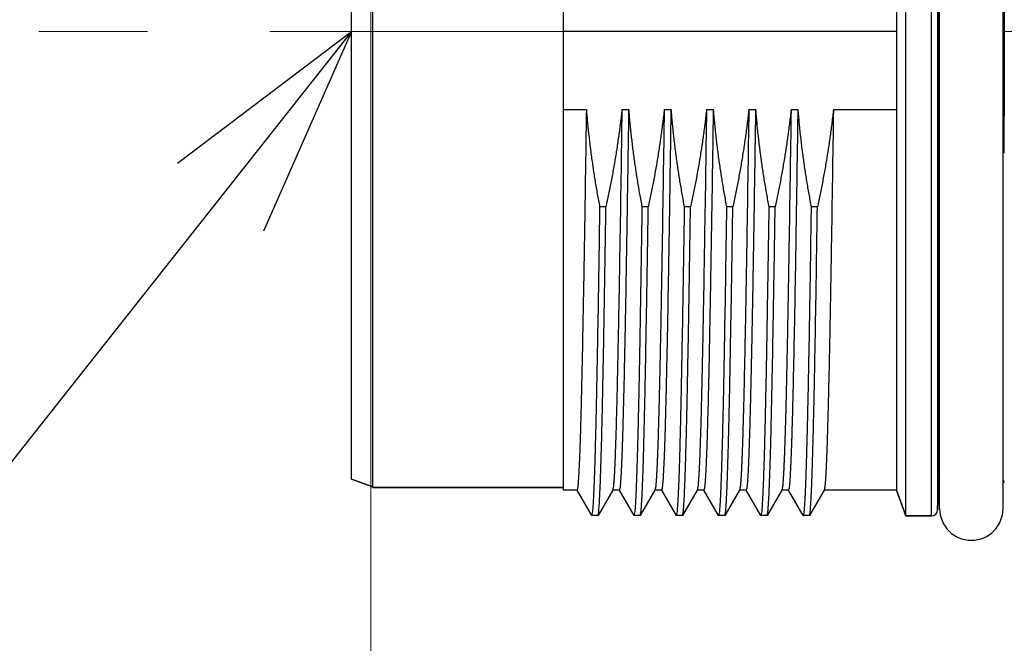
# Model space of a CAD drawing. Header units: millimetres. Extents: x 0 to 1071, y 0 to 742.
# Tile 87 of 130: x 377 to 400, y 430 to 445. Entities that reach past the tile are written whole.
import ezdxf

# ---------------------------------------------------------------- set-up
doc = ezdxf.new("R2010")
doc.units = ezdxf.units.MM
doc.header["$LTSCALE"] = 0.454724
doc.linetypes.add('CENTER', pattern=[50.8, 31.75, -6.35, 6.35, -6.35])
doc.layers.add('NoLayerName_001', color=7, linetype='Continuous')
doc.layers.add('NoLayerName_007', color=7, linetype='Continuous')
doc.styles.get("Standard").update_dxf_attribs({"font": 'txt', "bigfont": 'extfont2'})
doc.dimstyles.get("Standard").update_dxf_attribs({"dimtxt": 2.5, "dimasz": 2.5, "dimexe": 1, "dimexo": 1, "dimtad": 1, "dimdec": 3, "dimzin": 0, "dimdsep": 46, "dimtxsty": 'Standard', "dimcen": 2.5, "dimadec": 3, "dimazin": 0, "dimtfac": 0.75, "dimtdec": 3, "dimtmove": 0, "dimatfit": 3, "dimfxl": 1, "dimarcsym": 0})

# ---------------------------------------------------------------- blocks, each defined once
blk = doc.blocks.new('_OPEN30')
at = {"color": 0, "linetype": 'ByBlock', "lineweight": -2}
for p, q in [((-1, 0.267949), (0, 0)), ((0, 0), (-1, -0.267949)), ((0, 0), (-1, 0))]:
    blk.add_line(p, q, dxfattribs=at)
blk = doc.blocks.new('*D151')
at = {"layer": 'Defpoints', "color": 0}
for p in [(512.5, 482.5), (385.5, 464.297), (385.5, 393.75)]:
    blk.add_point(p, dxfattribs=at)
at = {"layer": 'NoLayerName_001', "color": 0, "linetype": 'Continuous', "lineweight": 13}
for p, q in [((512.5, 480), (512.5, 391.25)), ((385.5, 461.797), (385.5, 391.25)), ((508.75, 393.75), (389.25, 393.75))]:
    blk.add_line(p, q, dxfattribs=at)
at = {"layer": 'NoLayerName_001', "color": 0, "lineweight": 13, "xscale": 3.75, "yscale": 3.75, "zscale": 3.75, "rotation": 180}
blk.add_blockref('_OPEN30', (385.5, 393.75), dxfattribs=at)
at = {"layer": 'NoLayerName_001', "color": 0, "lineweight": 13, "xscale": 3.75, "yscale": 3.75, "zscale": 3.75}
blk.add_blockref('_OPEN30', (512.5, 393.75), dxfattribs=at)
at = {"layer": 'NoLayerName_001', "color": 0, "lineweight": 13, "insert": (449, 400.717), "char_height": 8.75, "attachment_point": 5}
blk.add_mtext('\\W0.8000;127', dxfattribs=at)

msp = doc.modelspace()

# ---------------------------------------------------------------- linework, layer by layer
at = {"layer": 'NoLayerName_001', "color": 60, "linetype": 'Continuous', "lineweight": 25}
for p, q in [((398.753939, 455.899), (398.753939, 432.999)), ((398.903888, 455.752927), (398.903888, 433.145073)), ((398.950062, 433.174), (398.950062, 455.724)), ((400.450062, 433.174), (400.450062, 455.724)), ((390.050062, 455.291314), (390.050062, 433.606686)), ((397.928951, 455.2915), (397.928951, 433.6065)), ((397.928951, 444.449), (390.050062, 444.449)), ((390.050062, 442.601124), (390.606239, 442.601124)), ((391.43937, 442.601124), (391.606239, 442.601124)), ((392.43937, 442.601124), (392.606239, 442.601124)), ((393.43937, 442.601124), (393.606239, 442.601124)), ((394.43937, 442.601124), (394.606239, 442.601124)), ((395.43937, 442.601124), (395.606239, 442.601124)), ((396.43937, 442.601124), (397.928951, 442.601124)), ((398.92267, 442.449742), (398.950062, 442.449606)), ((400.477454, 442.449742), (400.450062, 442.449606)), ((398.920459, 433.777927), (398.920459, 441.568907)), ((391.06147, 440.301393), (390.920582, 440.301393)), ((392.06147, 440.301393), (391.920582, 440.301393)), ((393.06147, 440.301393), (392.920582, 440.301393)), ((394.06147, 440.301393), (393.920582, 440.301393)), ((395.06147, 440.301393), (394.920582, 440.301393)), ((396.06147, 440.301393), (395.920582, 440.301393)), ((385.550062, 433.689), (385.050062, 433.870985)), ((390.050062, 433.674), (385.550062, 433.674)), ((398.920459, 433.777927), (398.903888, 433.145073)), ((390.383497, 433.6065), (390.050062, 433.6065)), ((390.725785, 433.010319), (390.379451, 433.610003)), ((391.220674, 433.610003), (390.87434, 433.010319)), ((391.383497, 433.6065), (391.216628, 433.6065)), ((391.725785, 433.010319), (391.379451, 433.610003)), ((392.220674, 433.610003), (391.87434, 433.010319)), ((392.383497, 433.6065), (392.216628, 433.6065)), ((392.725785, 433.010319), (392.379451, 433.610003)), ((393.220674, 433.610003), (392.87434, 433.010319)), ((393.383497, 433.6065), (393.216628, 433.6065)), ((393.725785, 433.010319), (393.379451, 433.610003)), ((394.220674, 433.610003), (393.87434, 433.010319)), ((394.383497, 433.6065), (394.216628, 433.6065)), ((394.725785, 433.010319), (394.379451, 433.610003)), ((395.220674, 433.610003), (394.87434, 433.010319)), ((395.383497, 433.6065), (395.216628, 433.6065)), ((395.725785, 433.010319), (395.379451, 433.610003)), ((396.220674, 433.610003), (395.87434, 433.010319)), ((397.928951, 433.6065), (396.216628, 433.6065)), ((398.150062, 432.999), (397.928951, 433.6065)), ((390.725785, 433.010319), (390.729618, 433.007)), ((390.870507, 433.007), (390.729618, 433.007)), ((390.870507, 433.007), (390.87434, 433.010319)), ((391.725785, 433.010319), (391.729618, 433.007)), ((391.870507, 433.007), (391.729618, 433.007)), ((391.870507, 433.007), (391.87434, 433.010319)), ((392.725785, 433.010319), (392.729618, 433.007)), ((392.870507, 433.007), (392.729618, 433.007)), ((392.870507, 433.007), (392.87434, 433.010319)), ((393.725785, 433.010319), (393.729618, 433.007)), ((393.870507, 433.007), (393.729618, 433.007)), ((393.870507, 433.007), (393.87434, 433.010319)), ((394.725785, 433.010319), (394.729618, 433.007)), ((394.870507, 433.007), (394.729618, 433.007)), ((394.870507, 433.007), (394.87434, 433.010319)), ((395.725785, 433.010319), (395.729618, 433.007)), ((395.870507, 433.007), (395.729618, 433.007)), ((395.870507, 433.007), (395.87434, 433.010319)), ((398.753939, 432.999), (398.150062, 432.999))]:
    msp.add_line(p, q, dxfattribs=at)
at = {"layer": 'NoLayerName_001', "color": 4, "linetype": 'CENTER', "lineweight": 13}
msp.add_line((443.75, 444.449), (377.657276, 444.449), dxfattribs=at)
at = {"layer": 'NoLayerName_001', "color": 60, "linetype": 'Continuous', "lineweight": 25}
for centre, radius, start, end in [((-5.263716, 444.449), 404.191331, 359.71659575, 0.28340425), ((804.663841, 444.449), 404.191331, 179.71659575, 180.28340425), ((576.47593, 441.563623), 177.55547, 179.71405527, 179.9982951), ((220.281629, 441.55699), 180.198037, 0.00378907, 0.28386057), ((399.070408, 433.774), 0.15, 143.5382517, 178.5), ((400.329717, 433.774), 0.15, 1.5, 36.461748), ((398.753939, 433.149), 0.15, 270, 358.5), ((399.700062, 433.174), 0.75, 180, 0)]:
    msp.add_arc(centre, radius, start, end, dxfattribs=at)
for points, knots in [([(390.383497, 433.606521), (390.389727, 433.631399), (390.4055, 433.681018), (390.40979, 433.759141), (390.416715, 433.837013), (390.421614, 433.915164), (390.42622, 433.993293), (390.430326, 434.071461), (390.434129, 434.14964), (390.437672, 434.227833), (390.441008, 434.306034), (390.445224, 434.410312), (390.450121, 434.540674), (390.455555, 434.697125), (390.461483, 434.879665), (390.467762, 435.088297), (390.475078, 435.349103), (390.483231, 435.662086), (390.4933, 436.079418), (390.505441, 436.62719), (390.521331, 437.409753), (390.543904, 438.635813), (390.573349, 440.409744), (390.594246, 441.818492), (390.606239, 442.601124)], [0, 0, 0, 0, 0.076938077, 0.155230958, 0.233497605, 0.311773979, 0.390044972, 0.468317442, 0.546590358, 0.624862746, 0.703135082, 0.781407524, 0.937952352, 1.094497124, 1.251041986, 1.485859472, 1.720676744, 2.033766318, 2.42512827, 2.97303496, 3.677486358, 4.773299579, 6.651836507, 9.000007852, 9.000007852, 9.000007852, 9.000007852]), ([(390.920582, 440.301393), (390.911045, 440.35209), (390.89172, 440.453448), (390.864229, 440.605777), (390.83765, 440.758291), (390.812161, 440.911012), (390.787733, 441.06392), (390.764396, 441.217007), (390.742162, 441.370262), (390.72105, 441.523675), (390.701075, 441.677235), (390.682253, 441.830931), (390.664604, 441.984754), (390.648131, 442.138692), (390.632903, 442.292739), (390.61874, 442.446868), (390.610507, 442.549716), (390.606239, 442.601124)], [0, 0, 0, 0, 0.154758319, 0.309547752, 0.464362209, 0.619195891, 0.774043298, 0.928899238, 1.083758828, 1.238617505, 1.393471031, 1.548315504, 1.703147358, 1.857963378, 2.012760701, 2.167536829, 2.322289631, 2.322289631, 2.322289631, 2.322289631]), ([(391.43937, 442.601124), (391.43361, 442.549651), (391.422384, 442.446665), (391.403771, 442.292378), (391.384119, 442.138202), (391.363254, 441.984167), (391.341245, 441.830277), (391.318097, 441.676541), (391.293832, 441.52297), (391.268466, 441.369571), (391.242018, 441.216354), (391.214508, 441.063327), (391.18595, 440.910501), (391.156372, 440.757881), (391.125754, 440.605486), (391.094265, 440.453292), (391.072322, 440.35204), (391.06147, 440.301393)], [0, 0, 0, 0, 0.155382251, 0.310785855, 0.466209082, 0.621649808, 0.777105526, 0.932573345, 1.088050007, 1.243531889, 1.399015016, 1.554495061, 1.709967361, 1.865426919, 2.020868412, 2.176286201, 2.331674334, 2.331674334, 2.331674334, 2.331674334]), ([(391.43937, 442.601124), (391.422554, 441.521745), (391.399712, 439.962619), (391.367486, 438.10374), (391.348615, 437.114369), (391.33484, 436.454812), (391.323967, 435.975153), (391.315169, 435.615423), (391.307299, 435.315662), (391.300533, 435.075866), (391.294169, 434.866058), (391.288336, 434.686234), (391.283094, 434.536393), (391.278573, 434.416532), (391.274996, 434.326644), (391.271206, 434.236764), (391.267142, 434.146897), (391.262751, 434.057043), (391.257871, 433.967221), (391.252557, 433.877401), (391.245589, 433.787765), (391.239734, 433.697892), (391.226222, 433.639399), (391.220674, 433.61002)], [0, 0, 0, 0, 3.238529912, 4.677876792, 5.577468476, 6.207182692, 6.656978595, 7.016815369, 7.286692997, 7.556570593, 7.736489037, 7.916407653, 8.096326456, 8.186285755, 8.276245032, 8.366204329, 8.456163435, 8.546122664, 8.636082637, 8.726040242, 8.816003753, 8.905948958, 8.995645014, 8.995645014, 8.995645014, 8.995645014]), ([(391.383497, 433.606521), (391.389727, 433.631399), (391.4055, 433.681018), (391.40979, 433.759141), (391.416715, 433.837013), (391.421614, 433.915164), (391.42622, 433.993293), (391.430326, 434.071461), (391.434129, 434.14964), (391.437672, 434.227833), (391.441008, 434.306034), (391.445224, 434.410312), (391.450121, 434.540674), (391.455555, 434.697125), (391.461483, 434.879665), (391.467762, 435.088297), (391.475078, 435.349103), (391.483231, 435.662086), (391.4933, 436.079418), (391.505441, 436.62719), (391.521331, 437.409753), (391.543904, 438.635813), (391.573349, 440.409744), (391.594246, 441.818492), (391.606239, 442.601124)], [0, 0, 0, 0, 0.076938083, 0.155230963, 0.23349761, 0.311773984, 0.390044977, 0.468317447, 0.546590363, 0.624862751, 0.703135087, 0.781407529, 0.937952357, 1.094497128, 1.251041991, 1.485859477, 1.720676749, 2.033766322, 2.425128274, 2.973034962, 3.67748636, 4.77329958, 6.651836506, 9.00000785, 9.00000785, 9.00000785, 9.00000785]), ([(391.920582, 440.301393), (391.911045, 440.35209), (391.89172, 440.453448), (391.864229, 440.605777), (391.83765, 440.758291), (391.812161, 440.911012), (391.787733, 441.06392), (391.764396, 441.217007), (391.742162, 441.370262), (391.72105, 441.523675), (391.701075, 441.677235), (391.682253, 441.830931), (391.664604, 441.984754), (391.648131, 442.138692), (391.632903, 442.292739), (391.61874, 442.446868), (391.610507, 442.549716), (391.606239, 442.601124)], [0, 0, 0, 0, 0.154758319, 0.309547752, 0.464362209, 0.619195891, 0.774043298, 0.928899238, 1.083758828, 1.238617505, 1.393471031, 1.548315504, 1.703147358, 1.857963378, 2.012760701, 2.167536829, 2.322289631, 2.322289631, 2.322289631, 2.322289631]), ([(392.43937, 442.601124), (392.43361, 442.549651), (392.422384, 442.446665), (392.403771, 442.292378), (392.384119, 442.138202), (392.363254, 441.984167), (392.341245, 441.830277), (392.318097, 441.676541), (392.293832, 441.52297), (392.268466, 441.369571), (392.242018, 441.216354), (392.214508, 441.063327), (392.18595, 440.910501), (392.156372, 440.757881), (392.125754, 440.605486), (392.094265, 440.453292), (392.072322, 440.35204), (392.06147, 440.301393)], [0, 0, 0, 0, 0.155382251, 0.310785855, 0.466209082, 0.621649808, 0.777105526, 0.932573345, 1.088050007, 1.243531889, 1.399015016, 1.554495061, 1.709967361, 1.865426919, 2.020868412, 2.176286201, 2.331674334, 2.331674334, 2.331674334, 2.331674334]), ([(392.43937, 442.601124), (392.422554, 441.521745), (392.399712, 439.962619), (392.367486, 438.10374), (392.348615, 437.114369), (392.33484, 436.454812), (392.323967, 435.975153), (392.315169, 435.615423), (392.307299, 435.315662), (392.300533, 435.075866), (392.294169, 434.866058), (392.288336, 434.686234), (392.283094, 434.536393), (392.278573, 434.416532), (392.274996, 434.326644), (392.271206, 434.236764), (392.267142, 434.146897), (392.262751, 434.057043), (392.257871, 433.967221), (392.252557, 433.877401), (392.245589, 433.787765), (392.239734, 433.697892), (392.226222, 433.639399), (392.220674, 433.61002)], [0, 0, 0, 0, 3.238529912, 4.677876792, 5.577468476, 6.207182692, 6.656978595, 7.016815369, 7.286692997, 7.556570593, 7.736489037, 7.916407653, 8.096326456, 8.186285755, 8.276245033, 8.366204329, 8.456163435, 8.546122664, 8.636082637, 8.726040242, 8.816003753, 8.905948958, 8.995645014, 8.995645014, 8.995645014, 8.995645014]), ([(392.383497, 433.606521), (392.389727, 433.631399), (392.4055, 433.681018), (392.40979, 433.759141), (392.416715, 433.837013), (392.421614, 433.915164), (392.42622, 433.993293), (392.430326, 434.07146), (392.434129, 434.14964), (392.437672, 434.227833), (392.441008, 434.306034), (392.445224, 434.410312), (392.450121, 434.540674), (392.455555, 434.697125), (392.461483, 434.879665), (392.467762, 435.088297), (392.475078, 435.349103), (392.483231, 435.662086), (392.4933, 436.079418), (392.505441, 436.62719), (392.521331, 437.409753), (392.543904, 438.635813), (392.573349, 440.409744), (392.594246, 441.818492), (392.606239, 442.601124)], [0, 0, 0, 0, 0.076938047, 0.155230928, 0.233497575, 0.31177395, 0.390044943, 0.468317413, 0.54659033, 0.624862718, 0.703135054, 0.781407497, 0.937952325, 1.094497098, 1.251041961, 1.485859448, 1.720676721, 2.033766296, 2.425128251, 2.973034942, 3.677486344, 4.77329957, 6.651836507, 9.000007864, 9.000007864, 9.000007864, 9.000007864]), ([(392.920582, 440.301393), (392.911045, 440.35209), (392.89172, 440.453448), (392.864229, 440.605777), (392.83765, 440.758291), (392.812161, 440.911012), (392.787733, 441.06392), (392.764396, 441.217007), (392.742162, 441.370262), (392.72105, 441.523675), (392.701075, 441.677235), (392.682253, 441.830931), (392.664604, 441.984754), (392.648131, 442.138692), (392.632903, 442.292739), (392.61874, 442.446868), (392.610507, 442.549716), (392.606239, 442.601124)], [0, 0, 0, 0, 0.154758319, 0.309547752, 0.464362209, 0.619195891, 0.774043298, 0.928899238, 1.083758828, 1.238617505, 1.393471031, 1.548315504, 1.703147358, 1.857963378, 2.012760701, 2.167536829, 2.322289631, 2.322289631, 2.322289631, 2.322289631]), ([(393.43937, 442.601124), (393.43361, 442.549651), (393.422384, 442.446665), (393.403771, 442.292378), (393.384119, 442.138202), (393.363254, 441.984167), (393.341245, 441.830277), (393.318097, 441.676541), (393.293832, 441.52297), (393.268466, 441.369571), (393.242018, 441.216354), (393.214508, 441.063327), (393.18595, 440.910501), (393.156372, 440.757881), (393.125754, 440.605486), (393.094265, 440.453292), (393.072322, 440.35204), (393.06147, 440.301393)], [0, 0, 0, 0, 0.155382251, 0.310785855, 0.466209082, 0.621649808, 0.777105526, 0.932573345, 1.088050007, 1.243531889, 1.399015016, 1.554495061, 1.709967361, 1.865426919, 2.020868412, 2.176286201, 2.331674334, 2.331674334, 2.331674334, 2.331674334]), ([(393.43937, 442.601124), (393.422554, 441.521745), (393.399712, 439.962619), (393.367486, 438.10374), (393.348615, 437.114369), (393.33484, 436.454812), (393.323967, 435.975153), (393.315169, 435.615423), (393.307299, 435.315662), (393.300533, 435.075866), (393.294169, 434.866058), (393.288336, 434.686234), (393.283094, 434.536393), (393.278573, 434.416532), (393.274996, 434.326644), (393.271206, 434.236764), (393.267142, 434.146897), (393.262751, 434.057043), (393.257871, 433.967221), (393.252557, 433.877401), (393.245589, 433.787765), (393.239734, 433.697892), (393.226222, 433.639399), (393.220674, 433.61002)], [0, 0, 0, 0, 3.238529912, 4.677876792, 5.577468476, 6.207182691, 6.656978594, 7.016815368, 7.286692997, 7.556570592, 7.736489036, 7.916407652, 8.096326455, 8.186285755, 8.276245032, 8.366204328, 8.456163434, 8.546122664, 8.636082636, 8.726040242, 8.816003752, 8.905948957, 8.995645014, 8.995645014, 8.995645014, 8.995645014]), ([(393.383497, 433.606521), (393.389727, 433.631399), (393.4055, 433.681018), (393.40979, 433.759141), (393.416715, 433.837013), (393.421614, 433.915164), (393.42622, 433.993293), (393.430326, 434.071461), (393.434129, 434.14964), (393.437672, 434.227833), (393.441008, 434.306034), (393.445224, 434.410312), (393.450121, 434.540674), (393.455555, 434.697125), (393.461483, 434.879665), (393.467762, 435.088297), (393.475078, 435.349103), (393.483231, 435.662086), (393.4933, 436.079418), (393.505441, 436.62719), (393.521331, 437.409753), (393.543904, 438.635813), (393.573349, 440.409744), (393.594246, 441.818492), (393.606239, 442.601124)], [0, 0, 0, 0, 0.076938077, 0.155230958, 0.233497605, 0.311773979, 0.390044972, 0.468317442, 0.546590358, 0.624862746, 0.703135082, 0.781407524, 0.937952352, 1.094497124, 1.251041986, 1.485859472, 1.720676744, 2.033766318, 2.42512827, 2.97303496, 3.677486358, 4.773299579, 6.651836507, 9.000007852, 9.000007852, 9.000007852, 9.000007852]), ([(393.920582, 440.301393), (393.911045, 440.35209), (393.89172, 440.453448), (393.864229, 440.605777), (393.83765, 440.758291), (393.812161, 440.911012), (393.787733, 441.06392), (393.764396, 441.217007), (393.742162, 441.370262), (393.72105, 441.523675), (393.701075, 441.677235), (393.682253, 441.830931), (393.664604, 441.984754), (393.648131, 442.138692), (393.632903, 442.292739), (393.61874, 442.446868), (393.610507, 442.549716), (393.606239, 442.601124)], [0, 0, 0, 0, 0.154758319, 0.309547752, 0.464362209, 0.619195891, 0.774043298, 0.928899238, 1.083758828, 1.238617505, 1.393471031, 1.548315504, 1.703147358, 1.857963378, 2.012760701, 2.167536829, 2.322289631, 2.322289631, 2.322289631, 2.322289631]), ([(394.43937, 442.601124), (394.43361, 442.549651), (394.422384, 442.446665), (394.403771, 442.292378), (394.384119, 442.138202), (394.363254, 441.984167), (394.341245, 441.830277), (394.318097, 441.676541), (394.293832, 441.52297), (394.268466, 441.369571), (394.242018, 441.216354), (394.214508, 441.063327), (394.18595, 440.910501), (394.156372, 440.757881), (394.125754, 440.605486), (394.094265, 440.453292), (394.072322, 440.35204), (394.06147, 440.301393)], [0, 0, 0, 0, 0.155382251, 0.310785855, 0.466209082, 0.621649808, 0.777105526, 0.932573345, 1.088050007, 1.243531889, 1.399015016, 1.554495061, 1.709967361, 1.865426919, 2.020868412, 2.176286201, 2.331674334, 2.331674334, 2.331674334, 2.331674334]), ([(394.43937, 442.601124), (394.422554, 441.521745), (394.399712, 439.962619), (394.367486, 438.10374), (394.348615, 437.114369), (394.33484, 436.454812), (394.323967, 435.975153), (394.315169, 435.615423), (394.307299, 435.315662), (394.300533, 435.075866), (394.294169, 434.866058), (394.288336, 434.686234), (394.283094, 434.536393), (394.278573, 434.416532), (394.274996, 434.326644), (394.271206, 434.236764), (394.267142, 434.146897), (394.262751, 434.057043), (394.257871, 433.967221), (394.252557, 433.877401), (394.245589, 433.787765), (394.239734, 433.697892), (394.226222, 433.639399), (394.220674, 433.61002)], [0, 0, 0, 0, 3.238529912, 4.677876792, 5.577468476, 6.207182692, 6.656978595, 7.016815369, 7.286692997, 7.556570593, 7.736489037, 7.916407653, 8.096326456, 8.186285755, 8.276245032, 8.366204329, 8.456163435, 8.546122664, 8.636082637, 8.726040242, 8.816003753, 8.905948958, 8.995645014, 8.995645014, 8.995645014, 8.995645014]), ([(394.383497, 433.606521), (394.389727, 433.631399), (394.4055, 433.681018), (394.40979, 433.759141), (394.416715, 433.837013), (394.421614, 433.915164), (394.42622, 433.993293), (394.430326, 434.071461), (394.434129, 434.14964), (394.437672, 434.227833), (394.441008, 434.306034), (394.445224, 434.410312), (394.450121, 434.540674), (394.455555, 434.697125), (394.461483, 434.879665), (394.467762, 435.088297), (394.475078, 435.349103), (394.483231, 435.662086), (394.4933, 436.079418), (394.505441, 436.62719), (394.521331, 437.409753), (394.543904, 438.635813), (394.573349, 440.409744), (394.594246, 441.818492), (394.606239, 442.601124)], [0, 0, 0, 0, 0.076938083, 0.155230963, 0.23349761, 0.311773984, 0.390044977, 0.468317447, 0.546590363, 0.624862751, 0.703135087, 0.781407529, 0.937952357, 1.094497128, 1.251041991, 1.485859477, 1.720676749, 2.033766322, 2.425128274, 2.973034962, 3.67748636, 4.77329958, 6.651836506, 9.00000785, 9.00000785, 9.00000785, 9.00000785]), ([(394.920582, 440.301393), (394.911045, 440.35209), (394.89172, 440.453448), (394.864229, 440.605777), (394.83765, 440.758291), (394.812161, 440.911012), (394.787733, 441.06392), (394.764396, 441.217007), (394.742162, 441.370262), (394.72105, 441.523675), (394.701075, 441.677235), (394.682253, 441.830931), (394.664604, 441.984754), (394.648131, 442.138692), (394.632903, 442.292739), (394.61874, 442.446868), (394.610507, 442.549716), (394.606239, 442.601124)], [0, 0, 0, 0, 0.154758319, 0.309547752, 0.464362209, 0.619195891, 0.774043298, 0.928899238, 1.083758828, 1.238617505, 1.393471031, 1.548315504, 1.703147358, 1.857963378, 2.012760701, 2.167536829, 2.322289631, 2.322289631, 2.322289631, 2.322289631]), ([(395.43937, 442.601124), (395.43361, 442.549651), (395.422384, 442.446665), (395.403771, 442.292378), (395.384119, 442.138202), (395.363254, 441.984167), (395.341245, 441.830277), (395.318097, 441.676541), (395.293832, 441.52297), (395.268466, 441.369571), (395.242018, 441.216354), (395.214508, 441.063327), (395.18595, 440.910501), (395.156372, 440.757881), (395.125754, 440.605486), (395.094265, 440.453292), (395.072322, 440.35204), (395.06147, 440.301393)], [0, 0, 0, 0, 0.155382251, 0.310785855, 0.466209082, 0.621649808, 0.777105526, 0.932573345, 1.088050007, 1.243531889, 1.399015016, 1.554495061, 1.709967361, 1.865426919, 2.020868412, 2.176286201, 2.331674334, 2.331674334, 2.331674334, 2.331674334]), ([(395.43937, 442.601124), (395.422554, 441.521745), (395.399712, 439.962619), (395.367486, 438.10374), (395.348615, 437.114369), (395.33484, 436.454812), (395.323967, 435.975153), (395.315169, 435.615423), (395.307299, 435.315662), (395.300533, 435.075866), (395.294169, 434.866058), (395.288336, 434.686234), (395.283094, 434.536393), (395.278573, 434.416532), (395.274996, 434.326644), (395.271206, 434.236764), (395.267142, 434.146897), (395.262751, 434.057043), (395.257871, 433.967221), (395.252557, 433.877401), (395.245589, 433.787765), (395.239734, 433.697892), (395.226222, 433.639399), (395.220674, 433.61002)], [0, 0, 0, 0, 3.238529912, 4.677876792, 5.577468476, 6.207182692, 6.656978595, 7.016815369, 7.286692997, 7.556570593, 7.736489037, 7.916407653, 8.096326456, 8.186285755, 8.276245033, 8.366204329, 8.456163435, 8.546122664, 8.636082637, 8.726040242, 8.816003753, 8.905948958, 8.995645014, 8.995645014, 8.995645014, 8.995645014]), ([(395.383497, 433.606521), (395.389727, 433.631399), (395.4055, 433.681018), (395.40979, 433.759141), (395.416715, 433.837013), (395.421614, 433.915164), (395.42622, 433.993293), (395.430326, 434.07146), (395.434129, 434.14964), (395.437672, 434.227833), (395.441008, 434.306034), (395.445224, 434.410312), (395.450121, 434.540674), (395.455555, 434.697125), (395.461483, 434.879665), (395.467762, 435.088297), (395.475078, 435.349103), (395.483231, 435.662086), (395.4933, 436.079418), (395.505441, 436.62719), (395.521331, 437.409753), (395.543904, 438.635813), (395.573349, 440.409744), (395.594246, 441.818492), (395.606239, 442.601124)], [0, 0, 0, 0, 0.076938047, 0.155230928, 0.233497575, 0.31177395, 0.390044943, 0.468317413, 0.54659033, 0.624862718, 0.703135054, 0.781407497, 0.937952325, 1.094497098, 1.251041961, 1.485859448, 1.720676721, 2.033766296, 2.425128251, 2.973034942, 3.677486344, 4.77329957, 6.651836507, 9.000007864, 9.000007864, 9.000007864, 9.000007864]), ([(395.920582, 440.301393), (395.911045, 440.35209), (395.89172, 440.453448), (395.864229, 440.605777), (395.83765, 440.758291), (395.812161, 440.911012), (395.787733, 441.06392), (395.764396, 441.217007), (395.742162, 441.370262), (395.72105, 441.523675), (395.701075, 441.677235), (395.682253, 441.830931), (395.664604, 441.984754), (395.648131, 442.138692), (395.632903, 442.292739), (395.61874, 442.446868), (395.610507, 442.549716), (395.606239, 442.601124)], [0, 0, 0, 0, 0.154758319, 0.309547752, 0.464362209, 0.619195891, 0.774043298, 0.928899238, 1.083758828, 1.238617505, 1.393471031, 1.548315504, 1.703147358, 1.857963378, 2.012760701, 2.167536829, 2.322289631, 2.322289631, 2.322289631, 2.322289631]), ([(396.43937, 442.601124), (396.43361, 442.549651), (396.422384, 442.446665), (396.403771, 442.292378), (396.384119, 442.138202), (396.363254, 441.984167), (396.341245, 441.830277), (396.318097, 441.676541), (396.293832, 441.52297), (396.268466, 441.369571), (396.242018, 441.216354), (396.214508, 441.063327), (396.18595, 440.910501), (396.156372, 440.757881), (396.125754, 440.605486), (396.094265, 440.453292), (396.072322, 440.35204), (396.06147, 440.301393)], [0, 0, 0, 0, 0.155382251, 0.310785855, 0.466209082, 0.621649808, 0.777105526, 0.932573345, 1.088050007, 1.243531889, 1.399015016, 1.554495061, 1.709967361, 1.865426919, 2.020868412, 2.176286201, 2.331674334, 2.331674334, 2.331674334, 2.331674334]), ([(396.43937, 442.601124), (396.422554, 441.521745), (396.399712, 439.962619), (396.367486, 438.10374), (396.348615, 437.114369), (396.33484, 436.454812), (396.323967, 435.975153), (396.315169, 435.615423), (396.307299, 435.315662), (396.300533, 435.075866), (396.294169, 434.866058), (396.288336, 434.686234), (396.283094, 434.536393), (396.278573, 434.416532), (396.274996, 434.326644), (396.271206, 434.236764), (396.267142, 434.146897), (396.262751, 434.057043), (396.257871, 433.967221), (396.252557, 433.877401), (396.245589, 433.787765), (396.239734, 433.697892), (396.226222, 433.639399), (396.220674, 433.61002)], [0, 0, 0, 0, 3.238529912, 4.677876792, 5.577468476, 6.207182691, 6.656978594, 7.016815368, 7.286692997, 7.556570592, 7.736489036, 7.916407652, 8.096326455, 8.186285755, 8.276245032, 8.366204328, 8.456163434, 8.546122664, 8.636082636, 8.726040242, 8.816003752, 8.905948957, 8.995645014, 8.995645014, 8.995645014, 8.995645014]), ([(398.920459, 441.568907), (398.920572, 441.569519), (398.920725, 441.570762), (398.921395, 441.572529), (398.922273, 441.574213), (398.923367, 441.575808), (398.924625, 441.577318), (398.92601, 441.578742), (398.927485, 441.58008), (398.929013, 441.581337), (398.930574, 441.582514), (398.932162, 441.583614), (398.933775, 441.584642), (398.935411, 441.585604), (398.937069, 441.586507), (398.938747, 441.587356), (398.940443, 441.588159), (398.942156, 441.588921), (398.943884, 441.589648), (398.945626, 441.590347), (398.94738, 441.591025), (398.948556, 441.591462), (398.949144, 441.591683)], [0, 0, 0, 0, 0.00186957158, 0.00373692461, 0.00562982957, 0.00756004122, 0.0095263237, 0.01151763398, 0.01351579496, 0.01549785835, 0.01745130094, 0.0193806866, 0.0212912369, 0.02318756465, 0.02507368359, 0.02695303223, 0.02882850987, 0.03070252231, 0.03257703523, 0.03445363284, 0.03633358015, 0.03821788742, 0.03821788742, 0.03821788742, 0.03821788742]), ([(400.479666, 441.568907), (400.479553, 441.569519), (400.4794, 441.570762), (400.47873, 441.572529), (400.477852, 441.574213), (400.476758, 441.575808), (400.4755, 441.577318), (400.474115, 441.578742), (400.47264, 441.58008), (400.471112, 441.581337), (400.469551, 441.582514), (400.467963, 441.583614), (400.46635, 441.584642), (400.464714, 441.585604), (400.463056, 441.586507), (400.461378, 441.587356), (400.459682, 441.588159), (400.457969, 441.588921), (400.456241, 441.589648), (400.454499, 441.590347), (400.452745, 441.591025), (400.451569, 441.591462), (400.450981, 441.591683)], [0, 0, 0, 0, 0.00186957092, 0.00373692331, 0.00562982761, 0.00756003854, 0.00952632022, 0.01151762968, 0.01351578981, 0.01549785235, 0.01745129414, 0.01938067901, 0.02129122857, 0.02318755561, 0.02507367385, 0.02695302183, 0.02882849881, 0.03070251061, 0.03257702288, 0.03445361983, 0.03633356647, 0.03821787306, 0.03821787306, 0.03821787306, 0.03821787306]), ([(390.729618, 433.00702), (390.735329, 433.029066), (390.749786, 433.072999), (390.753717, 433.142395), (390.760069, 433.211534), (390.764559, 433.280949), (390.768786, 433.350342), (390.772543, 433.419772), (390.776027, 433.489214), (390.779275, 433.558668), (390.782335, 433.62813), (390.786191, 433.720756), (390.79066, 433.836553), (390.795631, 433.975523), (390.801037, 434.137668), (390.806782, 434.322991), (390.813443, 434.55466), (390.820874, 434.832679), (390.829454, 435.18022), (390.840024, 435.643629), (390.853092, 436.269257), (390.870672, 437.196149), (390.894235, 438.563358), (390.910463, 439.652532), (390.920582, 440.301393)], [0, 0, 0, 0, 0.068320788, 0.137836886, 0.207361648, 0.276890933, 0.346422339, 0.415950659, 0.485480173, 0.555010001, 0.624539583, 0.694069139, 0.833128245, 0.972187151, 1.111246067, 1.319834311, 1.528422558, 1.806540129, 2.154187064, 2.571363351, 3.19712771, 4.031480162, 5.352538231, 7.299360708, 7.299360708, 7.299360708, 7.299360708]), ([(390.87434, 433.010335), (390.879456, 433.036788), (390.89194, 433.089447), (390.897237, 433.170452), (390.903717, 433.251214), (390.908596, 433.332143), (390.913126, 433.413072), (390.917175, 433.494033), (390.920904, 433.575008), (390.924399, 433.655994), (390.927693, 433.736988), (390.931853, 433.844988), (390.936693, 433.980002), (390.942056, 434.142033), (390.947905, 434.331084), (390.9549, 434.574164), (390.963463, 434.898292), (390.97326, 435.303474), (390.984638, 435.816729), (390.998906, 436.519106), (391.018277, 437.57271), (391.039847, 438.869494), (391.054412, 439.842107), (391.06147, 440.301393)], [0, 0, 0, 0, 0.08082744, 0.161913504, 0.242972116, 0.324033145, 0.4050913, 0.486152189, 0.567214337, 0.648275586, 0.729335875, 0.810395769, 0.972515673, 1.13463624, 1.29675687, 1.539937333, 1.864177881, 2.269478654, 2.755839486, 3.40432059, 4.377042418, 5.917185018, 7.295207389, 7.295207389, 7.295207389, 7.295207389]), ([(391.729618, 433.00702), (391.735329, 433.029066), (391.749786, 433.072999), (391.753717, 433.142395), (391.760069, 433.211534), (391.764559, 433.280949), (391.768786, 433.350342), (391.772543, 433.419772), (391.776027, 433.489214), (391.779275, 433.558668), (391.782335, 433.62813), (391.786191, 433.720756), (391.79066, 433.836553), (391.795631, 433.975523), (391.801037, 434.137668), (391.806782, 434.322991), (391.813443, 434.55466), (391.820874, 434.832679), (391.829454, 435.18022), (391.840024, 435.643629), (391.853092, 436.269257), (391.870672, 437.196149), (391.894235, 438.563358), (391.910463, 439.652532), (391.920582, 440.301393)], [0, 0, 0, 0, 0.068320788, 0.137836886, 0.207361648, 0.276890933, 0.346422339, 0.415950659, 0.485480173, 0.555010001, 0.624539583, 0.694069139, 0.833128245, 0.972187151, 1.111246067, 1.319834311, 1.528422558, 1.806540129, 2.154187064, 2.571363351, 3.19712771, 4.031480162, 5.352538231, 7.299360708, 7.299360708, 7.299360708, 7.299360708]), ([(391.87434, 433.010335), (391.879456, 433.036788), (391.89194, 433.089447), (391.897237, 433.170452), (391.903717, 433.251214), (391.908596, 433.332143), (391.913126, 433.413072), (391.917175, 433.494033), (391.920904, 433.575008), (391.924399, 433.655994), (391.927693, 433.736988), (391.931853, 433.844988), (391.936693, 433.980002), (391.942056, 434.142033), (391.947905, 434.331084), (391.9549, 434.574164), (391.963463, 434.898292), (391.97326, 435.303474), (391.984638, 435.816729), (391.998906, 436.519106), (392.018277, 437.57271), (392.039847, 438.869494), (392.054412, 439.842107), (392.06147, 440.301393)], [0, 0, 0, 0, 0.08082744, 0.161913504, 0.242972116, 0.324033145, 0.4050913, 0.486152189, 0.567214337, 0.648275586, 0.729335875, 0.810395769, 0.972515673, 1.13463624, 1.29675687, 1.539937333, 1.864177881, 2.269478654, 2.755839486, 3.40432059, 4.377042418, 5.917185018, 7.295207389, 7.295207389, 7.295207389, 7.295207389]), ([(392.729618, 433.00702), (392.735329, 433.029066), (392.749786, 433.072999), (392.753717, 433.142395), (392.760069, 433.211534), (392.764559, 433.280949), (392.768786, 433.350342), (392.772543, 433.419772), (392.776027, 433.489214), (392.779275, 433.558668), (392.782335, 433.62813), (392.786191, 433.720756), (392.79066, 433.836553), (392.795631, 433.975523), (392.801037, 434.137668), (392.806782, 434.322991), (392.813443, 434.55466), (392.820874, 434.832679), (392.829454, 435.18022), (392.840024, 435.643629), (392.853092, 436.269257), (392.870672, 437.196149), (392.894235, 438.563358), (392.910463, 439.652532), (392.920582, 440.301393)], [0, 0, 0, 0, 0.068320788, 0.137836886, 0.207361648, 0.276890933, 0.346422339, 0.415950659, 0.485480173, 0.555010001, 0.624539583, 0.694069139, 0.833128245, 0.972187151, 1.111246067, 1.319834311, 1.528422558, 1.806540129, 2.154187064, 2.571363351, 3.19712771, 4.031480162, 5.352538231, 7.299360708, 7.299360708, 7.299360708, 7.299360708]), ([(392.87434, 433.010335), (392.879456, 433.036788), (392.89194, 433.089447), (392.897237, 433.170452), (392.903717, 433.251214), (392.908596, 433.332143), (392.913126, 433.413072), (392.917175, 433.494033), (392.920904, 433.575008), (392.924399, 433.655994), (392.927693, 433.736988), (392.931853, 433.844988), (392.936693, 433.980002), (392.942056, 434.142033), (392.947905, 434.331084), (392.9549, 434.574164), (392.963463, 434.898292), (392.97326, 435.303474), (392.984638, 435.816729), (392.998906, 436.519106), (393.018277, 437.57271), (393.039847, 438.869494), (393.054412, 439.842107), (393.06147, 440.301393)], [0, 0, 0, 0, 0.08082744, 0.161913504, 0.242972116, 0.324033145, 0.4050913, 0.486152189, 0.567214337, 0.648275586, 0.729335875, 0.810395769, 0.972515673, 1.13463624, 1.29675687, 1.539937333, 1.864177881, 2.269478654, 2.755839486, 3.40432059, 4.377042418, 5.917185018, 7.295207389, 7.295207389, 7.295207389, 7.295207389]), ([(393.729618, 433.00702), (393.735329, 433.029066), (393.749786, 433.072999), (393.753717, 433.142395), (393.760069, 433.211534), (393.764559, 433.280949), (393.768786, 433.350342), (393.772543, 433.419772), (393.776027, 433.489214), (393.779275, 433.558668), (393.782335, 433.62813), (393.786191, 433.720756), (393.79066, 433.836553), (393.795631, 433.975523), (393.801037, 434.137668), (393.806782, 434.322991), (393.813443, 434.55466), (393.820874, 434.832679), (393.829454, 435.18022), (393.840024, 435.643629), (393.853092, 436.269257), (393.870672, 437.196149), (393.894235, 438.563358), (393.910463, 439.652532), (393.920582, 440.301393)], [0, 0, 0, 0, 0.068320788, 0.137836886, 0.207361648, 0.276890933, 0.346422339, 0.415950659, 0.485480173, 0.555010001, 0.624539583, 0.694069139, 0.833128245, 0.972187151, 1.111246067, 1.319834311, 1.528422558, 1.806540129, 2.154187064, 2.571363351, 3.19712771, 4.031480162, 5.352538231, 7.299360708, 7.299360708, 7.299360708, 7.299360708]), ([(393.87434, 433.010335), (393.879456, 433.036788), (393.89194, 433.089447), (393.897237, 433.170452), (393.903717, 433.251214), (393.908596, 433.332143), (393.913126, 433.413072), (393.917175, 433.494033), (393.920904, 433.575008), (393.924399, 433.655994), (393.927693, 433.736988), (393.931853, 433.844988), (393.936693, 433.980002), (393.942056, 434.142033), (393.947905, 434.331084), (393.9549, 434.574164), (393.963463, 434.898292), (393.97326, 435.303474), (393.984638, 435.816729), (393.998906, 436.519106), (394.018277, 437.57271), (394.039847, 438.869494), (394.054412, 439.842107), (394.06147, 440.301393)], [0, 0, 0, 0, 0.08082744, 0.161913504, 0.242972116, 0.324033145, 0.4050913, 0.486152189, 0.567214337, 0.648275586, 0.729335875, 0.810395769, 0.972515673, 1.13463624, 1.29675687, 1.539937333, 1.864177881, 2.269478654, 2.755839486, 3.40432059, 4.377042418, 5.917185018, 7.295207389, 7.295207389, 7.295207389, 7.295207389]), ([(394.729618, 433.00702), (394.735329, 433.029066), (394.749786, 433.072999), (394.753717, 433.142395), (394.760069, 433.211534), (394.764559, 433.280949), (394.768786, 433.350342), (394.772543, 433.419772), (394.776027, 433.489214), (394.779275, 433.558668), (394.782335, 433.62813), (394.786191, 433.720756), (394.79066, 433.836553), (394.795631, 433.975523), (394.801037, 434.137668), (394.806782, 434.322991), (394.813443, 434.55466), (394.820874, 434.832679), (394.829454, 435.18022), (394.840024, 435.643629), (394.853092, 436.269257), (394.870672, 437.196149), (394.894235, 438.563358), (394.910463, 439.652532), (394.920582, 440.301393)], [0, 0, 0, 0, 0.068320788, 0.137836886, 0.207361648, 0.276890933, 0.346422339, 0.415950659, 0.485480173, 0.555010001, 0.624539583, 0.694069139, 0.833128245, 0.972187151, 1.111246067, 1.319834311, 1.528422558, 1.806540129, 2.154187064, 2.571363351, 3.19712771, 4.031480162, 5.352538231, 7.299360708, 7.299360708, 7.299360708, 7.299360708]), ([(394.87434, 433.010335), (394.879456, 433.036788), (394.89194, 433.089447), (394.897237, 433.170452), (394.903717, 433.251214), (394.908596, 433.332143), (394.913126, 433.413072), (394.917175, 433.494033), (394.920904, 433.575008), (394.924399, 433.655994), (394.927693, 433.736988), (394.931853, 433.844988), (394.936693, 433.980002), (394.942056, 434.142033), (394.947905, 434.331084), (394.9549, 434.574164), (394.963463, 434.898292), (394.97326, 435.303474), (394.984638, 435.816729), (394.998906, 436.519106), (395.018277, 437.57271), (395.039847, 438.869494), (395.054412, 439.842107), (395.06147, 440.301393)], [0, 0, 0, 0, 0.08082744, 0.161913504, 0.242972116, 0.324033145, 0.4050913, 0.486152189, 0.567214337, 0.648275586, 0.729335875, 0.810395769, 0.972515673, 1.13463624, 1.29675687, 1.539937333, 1.864177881, 2.269478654, 2.755839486, 3.40432059, 4.377042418, 5.917185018, 7.295207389, 7.295207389, 7.295207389, 7.295207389]), ([(395.729618, 433.00702), (395.735329, 433.029066), (395.749786, 433.072999), (395.753717, 433.142395), (395.760069, 433.211534), (395.764559, 433.280949), (395.768786, 433.350342), (395.772543, 433.419772), (395.776027, 433.489214), (395.779275, 433.558668), (395.782335, 433.62813), (395.786191, 433.720756), (395.79066, 433.836553), (395.795631, 433.975523), (395.801037, 434.137668), (395.806782, 434.322991), (395.813443, 434.55466), (395.820874, 434.832679), (395.829454, 435.18022), (395.840024, 435.643629), (395.853092, 436.269257), (395.870672, 437.196149), (395.894235, 438.563358), (395.910463, 439.652532), (395.920582, 440.301393)], [0, 0, 0, 0, 0.068320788, 0.137836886, 0.207361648, 0.276890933, 0.346422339, 0.415950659, 0.485480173, 0.555010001, 0.624539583, 0.694069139, 0.833128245, 0.972187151, 1.111246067, 1.319834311, 1.528422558, 1.806540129, 2.154187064, 2.571363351, 3.19712771, 4.031480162, 5.352538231, 7.299360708, 7.299360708, 7.299360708, 7.299360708]), ([(395.87434, 433.010335), (395.879456, 433.036788), (395.89194, 433.089447), (395.897237, 433.170452), (395.903717, 433.251214), (395.908596, 433.332143), (395.913126, 433.413072), (395.917175, 433.494033), (395.920904, 433.575008), (395.924399, 433.655994), (395.927693, 433.736988), (395.931853, 433.844988), (395.936693, 433.980002), (395.942056, 434.142033), (395.947905, 434.331084), (395.9549, 434.574164), (395.963463, 434.898292), (395.97326, 435.303474), (395.984638, 435.816729), (395.998906, 436.519106), (396.018277, 437.57271), (396.039847, 438.869494), (396.054412, 439.842107), (396.06147, 440.301393)], [0, 0, 0, 0, 0.08082744, 0.161913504, 0.242972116, 0.324033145, 0.4050913, 0.486152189, 0.567214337, 0.648275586, 0.729335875, 0.810395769, 0.972515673, 1.13463624, 1.29675687, 1.539937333, 1.864177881, 2.269478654, 2.755839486, 3.40432059, 4.377042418, 5.917185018, 7.295207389, 7.295207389, 7.295207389, 7.295207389])]:
    msp.add_open_spline(points, degree=3, knots=knots, dxfattribs=at)
at = {"layer": 'NoLayerName_007', "color": 60, "linetype": 'Continuous', "lineweight": 25}
for p, q in [((398.150062, 432.999), (398.150062, 455.899)), ((385.550062, 433.674), (385.550062, 455.224)), ((385.050062, 433.870985), (385.050062, 455.027015)), ((385.050062, 433.870985), (385.550062, 433.689)), ((385.550062, 433.674), (390.050062, 433.674)), ((398.903888, 433.145073), (398.920459, 433.777927)), ((397.928951, 433.6065), (398.150062, 432.999)), ((398.150062, 432.999), (398.753939, 432.999))]:
    msp.add_line(p, q, dxfattribs=at)

# ---------------------------------------------------------------- dimensions: what is measured, and where the dimension line sits
at = {"layer": 'NoLayerName_001', "color": 3, "linetype": 'Continuous', "lineweight": 13}
dim = msp.add_linear_dim(base=(385.500001, 393.75), p1=(512.5, 482.5), p2=(385.500001, 464.296655), angle=180, text='\\W0.8000;<>', dimstyle='Standard', override={"dimtxt": 8.75, "dimasz": 3.75, "dimexe": 2.5, "dimexo": 2.5, "dimgap": 2.5, "dimzin": 8, "dimblk": 'OPEN30', "dimclrd": 0, "dimclre": 0, "dimclrt": 0, "dimtp": 0, "dimtm": 0, "dimlwd": 13, "dimlwe": 13}, dxfattribs=at)
dim.commit()
dim.dimension.update_dxf_attribs({"geometry": '*D151', "text_midpoint": (449, 393.75), "dimtype": 160})

# ---------------------------------------------------------------- leaders
at = {"layer": 'NoLayerName_001', "color": 3, "linetype": 'Continuous', "lineweight": 13, "annotation_type": 0, "has_hookline": 1, "hookline_direction": 1, "text_width": 66.754171}
msp.add_leader([(385.050062, 444.449), (361.250001, 414.375002), (356.250001, 414.375002)], dimstyle='Standard', override={"dimtxt": 8.75, "dimasz": 5, "dimldrblk": 'OPEN30'}, dxfattribs=at)

doc.saveas('drawing.dxf')
